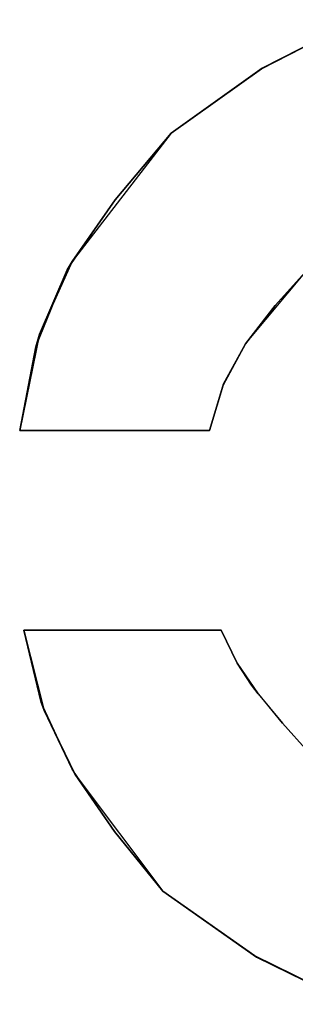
# Model space of a CAD drawing. Header units: inches. Extents: x 106 to 215, y -158 to -59.
# Tile 47 of 73: x 180.18 to 181.55, y -150.14 to -145.21. Entities that reach past the tile are written whole.
import ezdxf

# ---------------------------------------------------------------- set-up
doc = ezdxf.new("R2010")
doc.units = ezdxf.units.IN
doc.header["$MEASUREMENT"] = 0
doc.layers.add('_U+B808_U+C774_U+C5B4 1', color=7, linetype='Continuous')

# ---------------------------------------------------------------- blocks, each defined once
blk = doc.blocks.new('block 3436')
at = {"layer": '_U+B808_U+C774_U+C5B4 1', "color": 250, "lineweight": 25, "true_color": 0x333333}
for points in [[(181.3892, -145.4535), (181.8641, -145.2109)], [(181.8634, -145.2111), (181.3892, -145.4535)], [(181.8641, -145.2109), (181.8634, -145.2111)]]:
    blk.add_lwpolyline(points, dxfattribs=at)
blk = doc.blocks.new('block 3437')
at = {"layer": '_U+B808_U+C774_U+C5B4 1', "color": 250, "lineweight": 25, "true_color": 0x333333}
for points in [[(181.3844, -145.4572), (181.8641, -145.2109)], [(181.8641, -145.2109), (181.3892, -145.4535)], [(181.3892, -145.4535), (181.3844, -145.4572)]]:
    blk.add_lwpolyline(points, dxfattribs=at)
blk = doc.blocks.new('block 3438')
at = {"layer": '_U+B808_U+C774_U+C5B4 1', "color": 250, "lineweight": 25, "true_color": 0x333333}
for points in [[(181.3892, -145.4535), (180.9331, -145.7791)], [(180.9331, -145.7791), (181.3844, -145.4572)], [(181.3844, -145.4572), (181.3892, -145.4535)]]:
    blk.add_lwpolyline(points, dxfattribs=at)
blk = doc.blocks.new('block 3439')
at = {"layer": '_U+B808_U+C774_U+C5B4 1', "color": 250, "lineweight": 25, "true_color": 0x333333}
for points in [[(181.3844, -145.4572), (180.9331, -145.7791)], [(180.9331, -145.7791), (181.3844, -145.4572)], [(180.9331, -145.7791), (180.9331, -145.7791)]]:
    blk.add_lwpolyline(points, dxfattribs=at)
blk = doc.blocks.new('block 3440')
at = {"layer": '_U+B808_U+C774_U+C5B4 1', "color": 250, "lineweight": 25, "true_color": 0x333333}
for points in [[(180.9331, -145.7791), (180.6529, -146.1128)], [(180.6529, -146.1128), (180.9331, -145.7791)], [(180.9331, -145.7791), (180.9331, -145.7791)]]:
    blk.add_lwpolyline(points, dxfattribs=at)
blk = doc.blocks.new('block 3441')
at = {"layer": '_U+B808_U+C774_U+C5B4 1', "color": 250, "lineweight": 25, "true_color": 0x333333}
for points in [[(180.9331, -145.7791), (180.4386, -146.4218)], [(180.6529, -146.1128), (180.9331, -145.7791)], [(180.4386, -146.4218), (180.6529, -146.1128)]]:
    blk.add_lwpolyline(points, dxfattribs=at)
blk = doc.blocks.new('block 3442')
at = {"layer": '_U+B808_U+C774_U+C5B4 1', "color": 250, "lineweight": 25, "true_color": 0x333333}
for points in [[(180.4145, -146.464), (180.6529, -146.1128)], [(180.6529, -146.1128), (180.4386, -146.4218)], [(180.4386, -146.4218), (180.4145, -146.464)]]:
    blk.add_lwpolyline(points, dxfattribs=at)
blk = doc.blocks.new('block 3443')
at = {"layer": '_U+B808_U+C774_U+C5B4 1', "color": 250, "lineweight": 25, "true_color": 0x333333}
for points in [[(180.4386, -146.4218), (180.2755, -146.7858)], [(180.4145, -146.464), (180.4386, -146.4218)], [(180.2755, -146.7858), (180.4145, -146.464)]]:
    blk.add_lwpolyline(points, dxfattribs=at)
blk = doc.blocks.new('block 3444')
at = {"layer": '_U+B808_U+C774_U+C5B4 1', "color": 250, "lineweight": 25, "true_color": 0x333333}
for points in [[(180.2569, -146.8496), (180.4145, -146.464)], [(180.4145, -146.464), (180.2755, -146.7858)], [(180.2755, -146.7858), (180.2569, -146.8496)]]:
    blk.add_lwpolyline(points, dxfattribs=at)
blk = doc.blocks.new('block 3445')
at = {"layer": '_U+B808_U+C774_U+C5B4 1', "color": 250, "lineweight": 25, "true_color": 0x333333}
for points in [[(180.2755, -146.7858), (180.1766, -147.2679)], [(180.2569, -146.8496), (180.2755, -146.7858)], [(180.1766, -147.2679), (180.2569, -146.8496)]]:
    blk.add_lwpolyline(points, dxfattribs=at)
blk = doc.blocks.new('block 3446')
at = {"layer": '_U+B808_U+C774_U+C5B4 1', "color": 250, "lineweight": 25, "true_color": 0x333333}
for points in [[(180.2569, -146.8496), (180.1766, -147.2679)], [(180.1766, -147.2679), (180.2569, -146.8496)], [(180.1766, -147.2679), (180.1766, -147.2679)]]:
    blk.add_lwpolyline(points, dxfattribs=at)
blk = doc.blocks.new('block 3590')
at = {"layer": '_U+B808_U+C774_U+C5B4 1', "color": 250, "lineweight": 25, "true_color": 0x333333}
for points in [[(181.6186, -148.8787), (181.4894, -148.7352)], [(181.4894, -148.7352), (181.6186, -148.8787)], [(181.6186, -148.8787), (181.6186, -148.8787)]]:
    blk.add_lwpolyline(points, dxfattribs=at)
blk = doc.blocks.new('block 3591')
at = {"layer": '_U+B808_U+C774_U+C5B4 1', "color": 250, "lineweight": 25, "true_color": 0x333333}
for points in [[(181.4894, -148.7352), (181.3358, -148.5439)], [(181.3358, -148.5439), (181.3684, -148.5881)], [(181.3684, -148.5881), (181.4894, -148.7352)]]:
    blk.add_lwpolyline(points, dxfattribs=at)
blk = doc.blocks.new('block 3592')
at = {"layer": '_U+B808_U+C774_U+C5B4 1', "color": 250, "lineweight": 25, "true_color": 0x333333}
for points in [[(181.3358, -148.5439), (181.2638, -148.4335)], [(181.2638, -148.4335), (181.3684, -148.5881)], [(181.3684, -148.5881), (181.3358, -148.5439)]]:
    blk.add_lwpolyline(points, dxfattribs=at)
blk = doc.blocks.new('block 3593')
at = {"layer": '_U+B808_U+C774_U+C5B4 1', "color": 250, "lineweight": 25, "true_color": 0x333333}
for points in [[(181.2638, -148.4335), (181.1838, -148.2679)], [(181.1838, -148.2679), (181.1838, -148.2679)], [(181.1838, -148.2679), (181.2638, -148.4335)]]:
    blk.add_lwpolyline(points, dxfattribs=at)
blk = doc.blocks.new('block 3594')
at = {"layer": '_U+B808_U+C774_U+C5B4 1', "color": 250, "lineweight": 25, "true_color": 0x333333}
for points in [[(181.1838, -148.2679), (180.1972, -148.2679)], [(180.1972, -148.2679), (181.1838, -148.2679)], [(181.1838, -148.2679), (181.1838, -148.2679)]]:
    blk.add_lwpolyline(points, dxfattribs=at)
blk = doc.blocks.new('block 3595')
at = {"layer": '_U+B808_U+C774_U+C5B4 1', "color": 250, "lineweight": 25, "true_color": 0x333333}
for points in [[(181.1838, -148.2679), (180.1972, -148.2679)], [(180.1972, -148.2679), (180.1972, -148.2679)], [(180.1972, -148.2679), (181.1838, -148.2679)]]:
    blk.add_lwpolyline(points, dxfattribs=at)
blk = doc.blocks.new('block 3710')
at = {"layer": '_U+B808_U+C774_U+C5B4 1', "color": 250, "lineweight": 25, "true_color": 0x333333}
for points in [[(181.1246, -147.2679), (181.1934, -147.0409)], [(181.1934, -147.0409), (181.1246, -147.2679)], [(181.1246, -147.2679), (181.1246, -147.2679)]]:
    blk.add_lwpolyline(points, dxfattribs=at)
blk = doc.blocks.new('block 3711')
at = {"layer": '_U+B808_U+C774_U+C5B4 1', "color": 250, "lineweight": 25, "true_color": 0x333333}
for points in [[(181.1246, -147.2679), (181.1959, -147.0354)], [(181.1934, -147.0409), (181.1246, -147.2679)], [(181.1959, -147.0354), (181.1934, -147.0409)]]:
    blk.add_lwpolyline(points, dxfattribs=at)
blk = doc.blocks.new('block 3712')
at = {"layer": '_U+B808_U+C774_U+C5B4 1', "color": 250, "lineweight": 25, "true_color": 0x333333}
for points in [[(181.306, -146.8337), (181.1934, -147.0409)], [(181.1959, -147.0354), (181.306, -146.8337)], [(181.1934, -147.0409), (181.1959, -147.0354)]]:
    blk.add_lwpolyline(points, dxfattribs=at)
blk = doc.blocks.new('block 3713')
at = {"layer": '_U+B808_U+C774_U+C5B4 1', "color": 250, "lineweight": 25, "true_color": 0x333333}
for points in [[(181.306, -146.8337), (181.1959, -147.0354)], [(181.1959, -147.0354), (181.3053, -146.8348)], [(181.3053, -146.8348), (181.306, -146.8337)]]:
    blk.add_lwpolyline(points, dxfattribs=at)
blk = doc.blocks.new('block 3714')
at = {"layer": '_U+B808_U+C774_U+C5B4 1', "color": 250, "lineweight": 25, "true_color": 0x333333}
for points in [[(181.3053, -146.8348), (181.4536, -146.6423)], [(181.4536, -146.6423), (181.306, -146.8337)], [(181.306, -146.8337), (181.3053, -146.8348)]]:
    blk.add_lwpolyline(points, dxfattribs=at)
blk = doc.blocks.new('block 3715')
at = {"layer": '_U+B808_U+C774_U+C5B4 1', "color": 250, "lineweight": 25, "true_color": 0x333333}
for points in [[(181.3053, -146.8348), (181.6186, -146.4588)], [(181.6186, -146.4588), (181.4536, -146.6423)], [(181.4536, -146.6423), (181.3053, -146.8348)]]:
    blk.add_lwpolyline(points, dxfattribs=at)
blk = doc.blocks.new('block 3716')
at = {"layer": '_U+B808_U+C774_U+C5B4 1', "color": 250, "lineweight": 25, "true_color": 0x333333}
for points in [[(181.4536, -146.6423), (181.6186, -146.4588)], [(181.6186, -146.4588), (181.4536, -146.6423)], [(181.6186, -146.4588), (181.6186, -146.4588)]]:
    blk.add_lwpolyline(points, dxfattribs=at)
blk = doc.blocks.new('block 3719')
at = {"layer": '_U+B808_U+C774_U+C5B4 1', "color": 250, "lineweight": 25, "true_color": 0x333333}
for points in [[(180.1766, -147.2679), (181.1246, -147.2679)], [(181.1246, -147.2679), (180.1766, -147.2679)], [(180.1766, -147.2679), (180.1766, -147.2679)]]:
    blk.add_lwpolyline(points, dxfattribs=at)
blk = doc.blocks.new('block 3720')
at = {"layer": '_U+B808_U+C774_U+C5B4 1', "color": 250, "lineweight": 25, "true_color": 0x333333}
for points in [[(180.1766, -147.2679), (181.1246, -147.2679)], [(181.1246, -147.2679), (180.1766, -147.2679)], [(181.1246, -147.2679), (181.1246, -147.2679)]]:
    blk.add_lwpolyline(points, dxfattribs=at)
blk = doc.blocks.new('block 3721')
at = {"layer": '_U+B808_U+C774_U+C5B4 1', "color": 250, "lineweight": 25, "true_color": 0x333333}
for points in [[(180.1972, -148.2679), (180.1972, -148.2679)], [(180.1972, -148.2679), (180.2843, -148.6301)], [(180.2843, -148.6301), (180.1972, -148.2679)]]:
    blk.add_lwpolyline(points, dxfattribs=at)
blk = doc.blocks.new('block 3722')
at = {"layer": '_U+B808_U+C774_U+C5B4 1', "color": 250, "lineweight": 25, "true_color": 0x333333}
for points in [[(180.2843, -148.6301), (180.1972, -148.2679)], [(180.1972, -148.2679), (180.2988, -148.6711)], [(180.2988, -148.6711), (180.2843, -148.6301)]]:
    blk.add_lwpolyline(points, dxfattribs=at)
blk = doc.blocks.new('block 3723')
at = {"layer": '_U+B808_U+C774_U+C5B4 1', "color": 250, "lineweight": 25, "true_color": 0x333333}
for points in [[(180.2843, -148.6301), (180.2988, -148.6711)], [(180.4382, -148.9652), (180.2843, -148.6301)], [(180.2988, -148.6711), (180.4382, -148.9652)]]:
    blk.add_lwpolyline(points, dxfattribs=at)
blk = doc.blocks.new('block 3724')
at = {"layer": '_U+B808_U+C774_U+C5B4 1', "color": 250, "lineweight": 25, "true_color": 0x333333}
for points in [[(180.4382, -148.9652), (180.2988, -148.6711)], [(180.2988, -148.6711), (180.4543, -148.9922)], [(180.4543, -148.9922), (180.4382, -148.9652)]]:
    blk.add_lwpolyline(points, dxfattribs=at)
blk = doc.blocks.new('block 3725')
at = {"layer": '_U+B808_U+C774_U+C5B4 1', "color": 250, "lineweight": 25, "true_color": 0x333333}
for points in [[(180.4382, -148.9652), (180.4543, -148.9922)], [(180.6505, -149.2766), (180.4382, -148.9652)], [(180.4543, -148.9922), (180.6505, -149.2766)]]:
    blk.add_lwpolyline(points, dxfattribs=at)
blk = doc.blocks.new('block 3726')
at = {"layer": '_U+B808_U+C774_U+C5B4 1', "color": 250, "lineweight": 25, "true_color": 0x333333}
for points in [[(180.6505, -149.2766), (180.4543, -148.9922)], [(180.4543, -148.9922), (180.8921, -149.576)], [(180.8921, -149.576), (180.6505, -149.2766)]]:
    blk.add_lwpolyline(points, dxfattribs=at)
blk = doc.blocks.new('block 3727')
at = {"layer": '_U+B808_U+C774_U+C5B4 1', "color": 250, "lineweight": 25, "true_color": 0x333333}
for points in [[(180.6505, -149.2766), (180.8921, -149.576)], [(180.8921, -149.576), (180.6505, -149.2766)], [(180.8921, -149.576), (180.8921, -149.576)]]:
    blk.add_lwpolyline(points, dxfattribs=at)
blk = doc.blocks.new('block 3728')
at = {"layer": '_U+B808_U+C774_U+C5B4 1', "color": 250, "lineweight": 25, "true_color": 0x333333}
for points in [[(180.8921, -149.576), (180.8921, -149.576)], [(180.8921, -149.576), (181.3525, -149.8999)], [(181.3525, -149.8999), (180.8921, -149.576)]]:
    blk.add_lwpolyline(points, dxfattribs=at)
blk = doc.blocks.new('block 3729')
at = {"layer": '_U+B808_U+C774_U+C5B4 1', "color": 250, "lineweight": 25, "true_color": 0x333333}
for points in [[(181.3525, -149.8999), (180.8921, -149.576)], [(180.8921, -149.576), (181.3604, -149.9059)], [(181.3604, -149.9059), (181.3525, -149.8999)]]:
    blk.add_lwpolyline(points, dxfattribs=at)
blk = doc.blocks.new('block 3730')
at = {"layer": '_U+B808_U+C774_U+C5B4 1', "color": 250, "lineweight": 25, "true_color": 0x333333}
for points in [[(181.3525, -149.8999), (181.3604, -149.9059)], [(181.8427, -150.1426), (181.3525, -149.8999)], [(181.3604, -149.9059), (181.8427, -150.1426)]]:
    blk.add_lwpolyline(points, dxfattribs=at)
blk = doc.blocks.new('block 3731')
at = {"layer": '_U+B808_U+C774_U+C5B4 1', "color": 250, "lineweight": 25, "true_color": 0x333333}
for points in [[(181.8427, -150.1426), (181.3604, -149.9059)], [(181.3604, -149.9059), (181.8395, -150.1415)], [(181.8395, -150.1415), (181.8427, -150.1426)]]:
    blk.add_lwpolyline(points, dxfattribs=at)
blk = doc.blocks.new('block 2')
at = {"layer": '_U+B808_U+C774_U+C5B4 1'}
for name in ['block 3437', 'block 3436', 'block 3438', 'block 3439', 'block 3441', 'block 3440', 'block 3442', 'block 3443', 'block 3444', 'block 3715', 'block 3716', 'block 3714', 'block 3445', 'block 3446', 'block 3712', 'block 3713', 'block 3711', 'block 3710', 'block 3719', 'block 3720', 'block 3594', 'block 3595', 'block 3721', 'block 3722', 'block 3593', 'block 3592', 'block 3591', 'block 3723', 'block 3724', 'block 3590', 'block 3725', 'block 3726', 'block 3727', 'block 3728', 'block 3729', 'block 3730', 'block 3731']:
    blk.add_blockref(name, (0, 0), dxfattribs=at)

msp = doc.modelspace()

# ---------------------------------------------------------------- block references
at = {"layer": '_U+B808_U+C774_U+C5B4 1'}
msp.add_blockref('block 2', (0, 0), dxfattribs=at)

doc.saveas('drawing.dxf')
